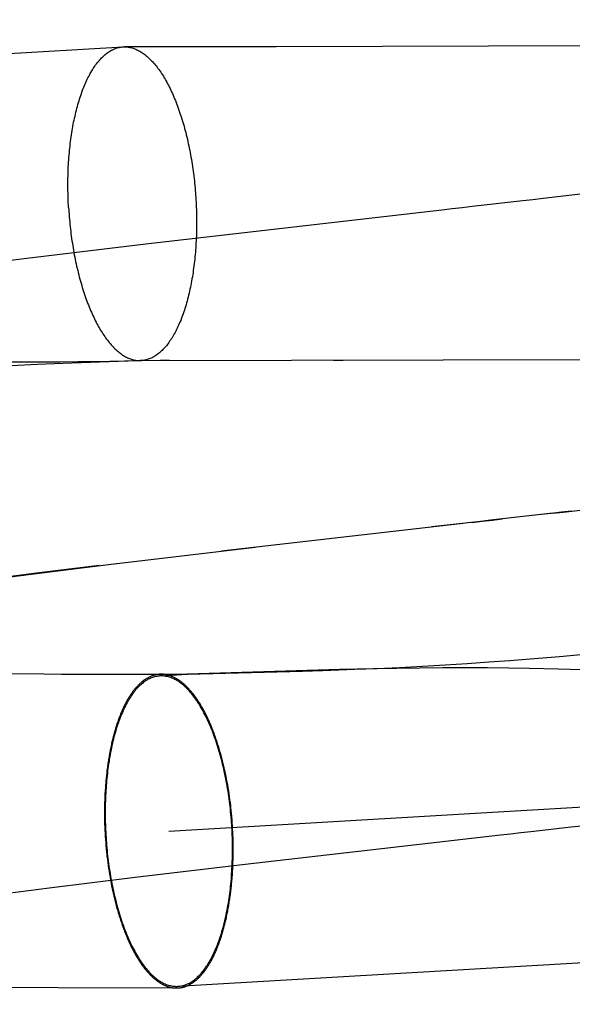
# Model space of a CAD drawing. Header units: inches. Extents: x 0 to 204, y 0 to 132.
# Tile 78 of 113: x 113.0594 to 113.128, y 48.9694 to 49.0916. Entities that reach past the tile are written whole.
import ezdxf

# ---------------------------------------------------------------- set-up
doc = ezdxf.new("R2010")
doc.units = ezdxf.units.IN
doc.header["$LTSCALE"] = 11.243375
doc.header["$MEASUREMENT"] = 0
doc.linetypes.add('HIDDEN', pattern=[0.2, 0.1, -0.1])
doc.layers.add('DEFAULT_2', color=8, linetype='HIDDEN')

msp = doc.modelspace()

# ---------------------------------------------------------------- linework, layer by layer
at = {"layer": 'DEFAULT_2', "color": 8, "linetype": 'HIDDEN'}
for p, q in [((113.11, 50.77775), (113.11, 47.30859)), ((112.58339, 49.05965), (113.07227, 49.08818)), ((113.07227, 49.08818), (113.07246, 49.08819)), ((113.07587, 49.08818), (113.07246, 49.08819)), ((113.09127, 49.08819), (113.07587, 49.08818)), ((113.14615, 49.08836), (113.09127, 49.08819)), ((113.0751, 49.0637), (113.06033, 49.06193)), ((113.06033, 49.06193), (113.05075, 49.06073)), ((113.0584, 49.0491), (113.06008, 49.04909)), ((113.06008, 49.04909), (113.06244, 49.04909)), ((113.06244, 49.04909), (113.06449, 49.0491)), ((113.06449, 49.0491), (113.0667, 49.04912)), ((113.06935, 49.04907), (113.06478, 49.0489)), ((113.0667, 49.04912), (113.0688, 49.04915)), ((113.0688, 49.04915), (113.07428, 49.04925)), ((113.07409, 49.04923), (113.06935, 49.04907)), ((113.07437, 49.04924), (113.07409, 49.04923)), ((113.07428, 49.04925), (113.07444, 49.04925)), ((113.07435, 49.04924), (113.16553, 49.04944)), ((113.07435, 49.04924), (113.07454, 49.04925)), ((113.07447, 49.04925), (113.07439, 49.04924)), ((113.07444, 49.04925), (113.07448, 49.04925)), ((113.07452, 49.04925), (113.07448, 49.04925)), ((113.0745, 49.04925), (113.07452, 49.04925)), ((113.07454, 49.04925), (113.07453, 49.04925)), ((113.07454, 49.04925), (113.07459, 49.04925)), ((113.07802, 49.04925), (113.07687, 49.04925)), ((113.09961, 49.04927), (113.09838, 49.04927)), ((113.06163, 49.04877), (113.05836, 49.04861)), ((113.06478, 49.0489), (113.06163, 49.04877)), ((113.07044, 49.02394), (113.08867, 49.02608)), ((113.06084, 49.02275), (113.07147, 49.02405)), ((113.06931, 49.02381), (113.06152, 49.02286)), ((113.05197, 49.02163), (113.06084, 49.02275)), ((113.06152, 49.02286), (113.052, 49.02167)), ((113.07795, 48.99085), (113.61583, 49.02224)), ((113.12644, 49.01253), (113.13798, 49.01355)), ((113.12281, 49.01223), (113.12644, 49.01253)), ((113.1038, 49.01104), (113.1066, 49.01117)), ((113.1066, 49.01117), (113.10944, 49.01132)), ((113.11198, 49.0111), (113.1091, 49.01108)), ((113.10944, 49.01132), (113.11225, 49.01148)), ((113.11479, 49.01111), (113.11198, 49.0111)), ((113.11225, 49.01148), (113.115, 49.01165)), ((113.11752, 49.0111), (113.11479, 49.01111)), ((113.115, 49.01165), (113.11768, 49.01184)), ((113.12015, 49.01107), (113.11752, 49.0111)), ((113.11768, 49.01184), (113.12028, 49.01203)), ((113.12028, 49.01203), (113.12281, 49.01223)), ((113.05489, 49.01041), (113.06818, 49.01035)), ((113.06461, 49.01035), (113.08027, 49.01031)), ((113.07683, 49.01011), (113.08027, 49.01031)), ((113.08027, 49.01031), (113.08023, 49.01031)), ((113.09919, 49.01089), (113.08027, 49.01031)), ((113.08027, 49.01031), (113.09454, 49.0107)), ((113.09454, 49.0107), (113.09707, 49.01078)), ((113.09707, 49.01078), (113.10105, 49.01093)), ((113.10336, 49.01099), (113.09919, 49.01089)), ((113.10105, 49.01093), (113.1038, 49.01104)), ((113.10621, 49.01104), (113.10336, 49.01099)), ((113.1091, 49.01108), (113.10621, 49.01104)), ((113.12268, 49.01103), (113.12015, 49.01107)), ((113.12629, 49.01095), (113.12268, 49.01103)), ((113.13076, 49.01083), (113.12629, 49.01095)), ((113.07908, 48.97159), (113.61695, 49.00298)), ((113.08512, 48.9973), (113.08505, 48.99766)), ((113.08519, 48.99694), (113.08512, 48.9973)), ((113.08526, 48.99658), (113.08519, 48.99694)), ((113.08532, 48.99621), (113.08526, 48.99658)), ((113.07002, 48.9955), (113.07, 48.99513)), ((113.07004, 48.99587), (113.07002, 48.9955)), ((113.07007, 48.99624), (113.07004, 48.99587)), ((113.08538, 48.99584), (113.08532, 48.99621)), ((113.08543, 48.99547), (113.08538, 48.99584)), ((113.08549, 48.9951), (113.08543, 48.99547)), ((113.06997, 48.994), (113.06996, 48.99363)), ((113.06998, 48.99438), (113.06997, 48.994)), ((113.06999, 48.99476), (113.06998, 48.99438)), ((113.07, 48.99513), (113.06999, 48.99476)), ((113.08554, 48.99472), (113.08549, 48.9951)), ((113.08559, 48.99435), (113.08554, 48.99472)), ((113.06996, 48.99363), (113.06996, 48.99325)), ((113.06996, 48.99325), (113.06996, 48.99287)), ((113.06996, 48.99287), (113.06997, 48.99249)), ((113.08569, 48.99341), (113.08565, 48.99378)), ((113.08573, 48.99303), (113.08569, 48.99341)), ((113.08576, 48.99265), (113.08573, 48.99303)), ((113.06997, 48.99249), (113.06997, 48.99211)), ((113.06997, 48.99211), (113.06998, 48.99172)), ((113.06998, 48.99172), (113.07, 48.99134)), ((113.0858, 48.99226), (113.08576, 48.99265)), ((113.08582, 48.99188), (113.0858, 48.99226)), ((113.08585, 48.9915), (113.08582, 48.99188)), ((113.07, 48.99134), (113.07001, 48.99096)), ((113.07001, 48.99096), (113.07003, 48.99058)), ((113.07003, 48.99058), (113.07005, 48.9902)), ((113.08587, 48.99112), (113.08585, 48.9915)), ((113.08589, 48.99074), (113.08587, 48.99112)), ((113.08591, 48.99035), (113.08589, 48.99074)), ((113.08592, 48.98997), (113.08591, 48.99035)), ((113.07005, 48.9902), (113.07008, 48.98981)), ((113.07008, 48.98981), (113.07011, 48.98943)), ((113.07011, 48.98943), (113.07014, 48.98905)), ((113.08593, 48.98959), (113.08592, 48.98997)), ((113.08594, 48.98921), (113.08593, 48.98959)), ((113.08594, 48.98883), (113.08594, 48.98921)), ((113.07014, 48.98905), (113.07017, 48.98867)), ((113.07017, 48.98867), (113.07021, 48.98829)), ((113.07021, 48.98829), (113.07025, 48.98791)), ((113.08593, 48.98769), (113.08594, 48.98807)), ((113.08594, 48.98845), (113.08594, 48.98883)), ((113.08594, 48.98807), (113.08594, 48.98845)), ((113.08741, 48.98674), (113.10547, 48.98882)), ((113.07032, 48.98735), (113.07037, 48.98697)), ((113.07037, 48.98697), (113.07042, 48.9866)), ((113.07375, 48.98512), (113.08741, 48.98674)), ((113.0859, 48.98657), (113.08591, 48.98694)), ((113.08591, 48.98694), (113.08593, 48.98732)), ((113.08593, 48.98732), (113.08593, 48.98769)), ((113.07042, 48.9866), (113.07047, 48.98623)), ((113.07047, 48.98623), (113.07053, 48.98586)), ((113.07053, 48.98586), (113.07059, 48.98549)), ((113.07059, 48.98549), (113.07065, 48.98512)), ((113.08584, 48.98546), (113.08586, 48.98582)), ((113.08586, 48.98582), (113.08588, 48.98619)), ((113.08588, 48.98619), (113.0859, 48.98657)), ((113.06311, 48.98382), (113.07375, 48.98512)), ((113.07065, 48.98512), (113.07071, 48.98476)), ((113.07071, 48.98476), (113.07078, 48.98439)), ((113.07078, 48.98439), (113.07085, 48.98403)), ((113.05424, 48.98269), (113.06311, 48.98382)), ((113.05467, 48.9715), (113.06421, 48.97143)), ((113.06421, 48.97143), (113.0789, 48.97138))]:
    msp.add_line(p, q, dxfattribs=at)
for points in [[(113.0655, 49.06825), (113.06548, 49.06855), (113.06547, 49.06885), (113.06545, 49.06915), (113.06544, 49.06945), (113.06543, 49.06975), (113.06543, 49.07005), (113.06542, 49.07035), (113.06542, 49.07065), (113.06542, 49.07095), (113.06542, 49.07125), (113.06542, 49.07154), (113.06542, 49.07184), (113.06543, 49.07213), (113.06544, 49.07243), (113.06545, 49.07272), (113.06546, 49.07302), (113.06547, 49.07331), (113.06549, 49.0736), (113.06551, 49.07389), (113.06553, 49.07418), (113.06555, 49.07446), (113.06557, 49.07475), (113.0656, 49.07503), (113.06562, 49.07532), (113.06565, 49.0756), (113.06568, 49.07588), (113.06571, 49.07616), (113.06575, 49.07643), (113.06578, 49.07671), (113.06582, 49.07698), (113.06586, 49.07725), (113.0659, 49.07752), (113.06594, 49.07779), (113.06599, 49.07805), (113.06604, 49.07831), (113.06608, 49.07857), (113.06613, 49.07883), (113.06619, 49.07908), (113.06624, 49.07934), (113.0663, 49.07959), (113.06635, 49.07983), (113.06641, 49.08008), (113.06647, 49.08032), (113.06653, 49.08056), (113.0666, 49.0808), (113.06666, 49.08103), (113.06673, 49.08126), (113.0668, 49.08149), (113.06687, 49.08171), (113.06694, 49.08194), (113.06701, 49.08215), (113.06709, 49.08237), (113.06716, 49.08258), (113.06724, 49.08279), (113.06732, 49.083), (113.0674, 49.0832), (113.06748, 49.0834), (113.06756, 49.08359), (113.06765, 49.08378), (113.06773, 49.08397), (113.06782, 49.08416), (113.06791, 49.08434), (113.068, 49.08452), (113.06809, 49.08469), (113.06818, 49.08486), (113.06828, 49.08502), (113.06837, 49.08519), (113.06847, 49.08534), (113.06857, 49.0855), (113.06866, 49.08565), (113.06876, 49.08579), (113.06886, 49.08594), (113.06897, 49.08607), (113.06907, 49.08621), (113.06917, 49.08634), (113.06928, 49.08646), (113.06938, 49.08658), (113.06949, 49.0867), (113.0696, 49.08681), (113.06971, 49.08692), (113.06982, 49.08703), (113.06993, 49.08713), (113.07004, 49.08722), (113.07015, 49.08731), (113.07026, 49.0874), (113.07038, 49.08748), (113.07049, 49.08756), (113.07061, 49.08763), (113.07072, 49.0877), (113.07084, 49.08777), (113.07095, 49.08783), (113.07107, 49.08788), (113.07119, 49.08793), (113.07131, 49.08798), (113.07143, 49.08802), (113.07155, 49.08806), (113.07167, 49.08809), (113.07179, 49.08812), (113.07191, 49.08814), (113.07203, 49.08816), (113.07215, 49.08817), (113.07227, 49.08818)], [(113.07246, 49.08819), (113.07251, 49.08819), (113.07264, 49.08818), (113.07276, 49.08817), (113.07288, 49.08816), (113.07301, 49.08814), (113.07313, 49.08812), (113.07325, 49.08809), (113.07337, 49.08806), (113.0735, 49.08802), (113.07362, 49.08798), (113.07374, 49.08794), (113.07387, 49.08789), (113.07399, 49.08783), (113.07411, 49.08777), (113.07423, 49.08771), (113.07436, 49.08764), (113.07448, 49.08757), (113.0746, 49.08749), (113.07472, 49.08741), (113.07484, 49.08732), (113.07496, 49.08723), (113.07508, 49.08713), (113.0752, 49.08703), (113.07532, 49.08693), (113.07544, 49.08682), (113.07556, 49.08671), (113.07568, 49.08659), (113.0758, 49.08647), (113.07592, 49.08635), (113.07603, 49.08622), (113.07615, 49.08608), (113.07626, 49.08595), (113.07638, 49.08581), (113.07649, 49.08566), (113.0766, 49.08551), (113.07672, 49.08536), (113.07683, 49.0852), (113.07694, 49.08504), (113.07705, 49.08487), (113.07716, 49.0847), (113.07727, 49.08453), (113.07737, 49.08435), (113.07748, 49.08417), (113.07759, 49.08399), (113.07769, 49.0838), (113.07779, 49.08361), (113.0779, 49.08341), (113.078, 49.08321), (113.0781, 49.08301), (113.0782, 49.08281), (113.07829, 49.0826), (113.07839, 49.08239), (113.07849, 49.08217), (113.07858, 49.08195), (113.07867, 49.08173), (113.07877, 49.08151), (113.07886, 49.08128), (113.07895, 49.08105), (113.07903, 49.08082), (113.07912, 49.08058), (113.07921, 49.08034), (113.07929, 49.0801), (113.07937, 49.07985), (113.07945, 49.07961), (113.07953, 49.07936), (113.07961, 49.0791), (113.07969, 49.07885), (113.07976, 49.07859), (113.07984, 49.07833), (113.07991, 49.07807), (113.07998, 49.07781), (113.08005, 49.07754), (113.08012, 49.07727), (113.08018, 49.077), (113.08025, 49.07673), (113.08031, 49.07645), (113.08037, 49.07618), (113.08043, 49.0759), (113.08049, 49.07562), (113.08054, 49.07534), (113.0806, 49.07506), (113.08065, 49.07477), (113.0807, 49.07449), (113.08075, 49.0742), (113.0808, 49.07391), (113.08085, 49.07362), (113.08089, 49.07333), (113.08093, 49.07304), (113.08097, 49.07275), (113.08101, 49.07245), (113.08105, 49.07216), (113.08108, 49.07186), (113.08112, 49.07157), (113.08115, 49.07127), (113.08118, 49.07097), (113.0812, 49.07067), (113.08123, 49.07037), (113.08125, 49.07008), (113.08128, 49.06978), (113.0813, 49.06948), (113.08132, 49.06918)], [(113.14666, 49.0719), (113.12441, 49.06936), (113.12316, 49.06921), (113.12191, 49.06907), (113.11562, 49.06836)], [(113.08132, 49.06918), (113.08133, 49.06888), (113.08135, 49.06858), (113.08136, 49.06828), (113.08137, 49.06798), (113.08138, 49.06768), (113.08139, 49.06738), (113.08139, 49.06708), (113.0814, 49.06678), (113.0814, 49.06648), (113.0814, 49.06619), (113.08139, 49.06589), (113.08139, 49.06559), (113.08138, 49.0653), (113.08138, 49.065), (113.08137, 49.06471), (113.08135, 49.06442), (113.08134, 49.06412), (113.08132, 49.06383), (113.08131, 49.06354), (113.08129, 49.06325), (113.08127, 49.06297), (113.08124, 49.06268), (113.08122, 49.0624), (113.08119, 49.06211), (113.08116, 49.06183), (113.08113, 49.06155), (113.0811, 49.06128), (113.08107, 49.061), (113.08103, 49.06072), (113.08099, 49.06045), (113.08095, 49.06018), (113.08091, 49.05991), (113.08087, 49.05965), (113.08082, 49.05938), (113.08078, 49.05912), (113.08073, 49.05886), (113.08068, 49.0586), (113.08063, 49.05835), (113.08057, 49.0581), (113.08052, 49.05785), (113.08046, 49.0576), (113.0804, 49.05735), (113.08034, 49.05711), (113.08028, 49.05687), (113.08022, 49.05663), (113.08015, 49.0564), (113.08009, 49.05617), (113.08002, 49.05594), (113.07995, 49.05572), (113.07988, 49.0555), (113.0798, 49.05528), (113.07973, 49.05506), (113.07965, 49.05485), (113.07957, 49.05464), (113.0795, 49.05444), (113.07942, 49.05423), (113.07933, 49.05403), (113.07925, 49.05384), (113.07917, 49.05365), (113.07908, 49.05346), (113.07899, 49.05327), (113.0789, 49.05309), (113.07881, 49.05292), (113.07872, 49.05274), (113.07863, 49.05257), (113.07854, 49.05241), (113.07844, 49.05225), (113.07835, 49.05209), (113.07825, 49.05193), (113.07815, 49.05178), (113.07805, 49.05164), (113.07795, 49.0515), (113.07785, 49.05136), (113.07774, 49.05122), (113.07764, 49.05109), (113.07754, 49.05097), (113.07743, 49.05085), (113.07732, 49.05073), (113.07722, 49.05062), (113.07711, 49.05051), (113.077, 49.0504), (113.07689, 49.05031), (113.07678, 49.05021), (113.07666, 49.05012), (113.07655, 49.05003), (113.07644, 49.04995), (113.07632, 49.04987), (113.07621, 49.0498), (113.07609, 49.04973), (113.07598, 49.04967), (113.07586, 49.04961), (113.07574, 49.04955), (113.07562, 49.0495), (113.07551, 49.04945), (113.07539, 49.04941), (113.07527, 49.04937), (113.07515, 49.04934), (113.07503, 49.04931), (113.07491, 49.04929), (113.07479, 49.04927), (113.07466, 49.04926), (113.07454, 49.04925)], [(113.0655, 49.06825), (113.06552, 49.06795), (113.06554, 49.06766), (113.06556, 49.06736), (113.06558, 49.06706), (113.06561, 49.06676), (113.06564, 49.06646), (113.06567, 49.06616), (113.0657, 49.06587), (113.06573, 49.06557), (113.06577, 49.06527), (113.0658, 49.06498), (113.06584, 49.06469), (113.06588, 49.06439), (113.06592, 49.0641), (113.06597, 49.06381), (113.06601, 49.06352), (113.06606, 49.06323), (113.06611, 49.06294), (113.06616, 49.06266), (113.06621, 49.06237), (113.06627, 49.06209), (113.06633, 49.06181), (113.06638, 49.06153), (113.06644, 49.06125), (113.0665, 49.06098), (113.06657, 49.0607), (113.06663, 49.06043), (113.0667, 49.06016), (113.06676, 49.05989), (113.06683, 49.05963), (113.0669, 49.05936), (113.06698, 49.0591), (113.06705, 49.05884), (113.06713, 49.05858), (113.0672, 49.05833), (113.06728, 49.05808), (113.06736, 49.05783), (113.06744, 49.05758), (113.06752, 49.05733), (113.06761, 49.05709), (113.06769, 49.05685), (113.06778, 49.05662), (113.06787, 49.05638), (113.06796, 49.05615), (113.06805, 49.05592), (113.06814, 49.0557), (113.06823, 49.05548), (113.06833, 49.05526), (113.06842, 49.05504), (113.06852, 49.05483), (113.06862, 49.05462), (113.06872, 49.05442), (113.06882, 49.05422), (113.06892, 49.05402), (113.06902, 49.05382), (113.06912, 49.05363), (113.06923, 49.05344), (113.06933, 49.05326), (113.06944, 49.05308), (113.06955, 49.0529), (113.06966, 49.05273), (113.06976, 49.05256), (113.06987, 49.05239), (113.06999, 49.05223), (113.0701, 49.05208), (113.07021, 49.05192), (113.07032, 49.05177), (113.07044, 49.05163), (113.07055, 49.05148), (113.07067, 49.05135), (113.07078, 49.05121), (113.0709, 49.05108), (113.07102, 49.05096), (113.07113, 49.05084), (113.07125, 49.05072), (113.07137, 49.05061), (113.07149, 49.0505), (113.07161, 49.0504), (113.07173, 49.0503), (113.07185, 49.0502), (113.07197, 49.05011), (113.07209, 49.05003), (113.07221, 49.04994), (113.07234, 49.04987), (113.07246, 49.04979), (113.07258, 49.04972), (113.0727, 49.04966), (113.07282, 49.0496), (113.07295, 49.04955), (113.07307, 49.0495), (113.07319, 49.04945), (113.07332, 49.04941), (113.07344, 49.04937), (113.07356, 49.04934), (113.07369, 49.04931), (113.07381, 49.04929), (113.07393, 49.04927), (113.07405, 49.04926), (113.07418, 49.04925), (113.0743, 49.04924), (113.07435, 49.04924)], [(113.11562, 49.06836), (113.11437, 49.06822), (113.11311, 49.06808), (113.11185, 49.06793), (113.0751, 49.0637)], [(113.12564, 49.03031), (113.1269, 49.03045), (113.13294, 49.03113)], [(113.12564, 49.03031), (113.1179, 49.02943), (113.11665, 49.02928), (113.11062, 49.0286)], [(113.11561, 49.02917), (113.11686, 49.02931), (113.11812, 49.02945), (113.11937, 49.02959)], [(113.12795, 49.03057), (113.12669, 49.03042), (113.12544, 49.03028), (113.12418, 49.03014)], [(113.11539, 49.02914), (113.11413, 49.029), (113.0845, 49.0256)], [(113.07683, 49.01011), (113.0767, 49.0101), (113.07656, 49.01008), (113.07643, 49.01006), (113.0763, 49.01004), (113.07617, 49.01), (113.07604, 49.00997), (113.07591, 49.00992), (113.07578, 49.00987), (113.07566, 49.00982), (113.07553, 49.00976), (113.0754, 49.00969), (113.07528, 49.00962), (113.07515, 49.00955), (113.07503, 49.00947), (113.0749, 49.00938), (113.07478, 49.00929), (113.07466, 49.00919), (113.07454, 49.00909), (113.07442, 49.00898), (113.0743, 49.00887), (113.07418, 49.00875), (113.07406, 49.00863), (113.07395, 49.0085), (113.07383, 49.00837), (113.07372, 49.00823), (113.07361, 49.00809), (113.0735, 49.00794), (113.07339, 49.00779), (113.07328, 49.00763), (113.07317, 49.00747), (113.07307, 49.0073), (113.07296, 49.00713), (113.07286, 49.00695), (113.07276, 49.00677), (113.07266, 49.00659), (113.07256, 49.0064), (113.07246, 49.0062), (113.07237, 49.006), (113.07227, 49.0058), (113.07218, 49.00559), (113.07209, 49.00538), (113.072, 49.00517), (113.07191, 49.00495), (113.07183, 49.00472), (113.07175, 49.00449), (113.07166, 49.00426), (113.07158, 49.00403), (113.07151, 49.00379), (113.07143, 49.00355), (113.07135, 49.0033), (113.07128, 49.00305), (113.07121, 49.0028), (113.07114, 49.00254), (113.07108, 49.00228), (113.07101, 49.00201), (113.07095, 49.00175), (113.07089, 49.00148), (113.07083, 49.0012), (113.07077, 49.00093), (113.07072, 49.00065), (113.07066, 49.00037), (113.07061, 49.00008), (113.07056, 48.9998), (113.07052, 48.99951), (113.07047, 48.99922), (113.07043, 48.99892), (113.07039, 48.99862), (113.07035, 48.99833), (113.07032, 48.99802), (113.07028, 48.99772), (113.07025, 48.99742), (113.07022, 48.99711), (113.0702, 48.9968), (113.07017, 48.99649), (113.07015, 48.99618), (113.07013, 48.99587), (113.07011, 48.99555), (113.07009, 48.99523), (113.07008, 48.99492), (113.07007, 48.9946), (113.07006, 48.99428), (113.07005, 48.99396), (113.07005, 48.99364), (113.07005, 48.99331), (113.07005, 48.99299), (113.07005, 48.99267), (113.07005, 48.99234), (113.07006, 48.99202), (113.07007, 48.99169), (113.07008, 48.99137), (113.07009, 48.99104), (113.07011, 48.99072), (113.07013, 48.99039)], [(113.07701, 49.01032), (113.07697, 49.01032), (113.07689, 49.01032), (113.07682, 49.01032), (113.07674, 49.01031), (113.07666, 49.0103), (113.07658, 49.01029), (113.07651, 49.01028), (113.07643, 49.01027), (113.07635, 49.01025), (113.07628, 49.01024), (113.0762, 49.01022), (113.07612, 49.0102), (113.07605, 49.01018), (113.07597, 49.01015), (113.07589, 49.01013), (113.07582, 49.0101), (113.07574, 49.01007), (113.07567, 49.01004), (113.07559, 49.01), (113.07552, 49.00997), (113.07544, 49.00993), (113.07537, 49.00989), (113.07529, 49.00985), (113.07522, 49.00981), (113.07515, 49.00976), (113.07507, 49.00972), (113.075, 49.00967), (113.07493, 49.00962), (113.07486, 49.00957), (113.07478, 49.00951), (113.07471, 49.00946), (113.07464, 49.0094), (113.07457, 49.00934), (113.0745, 49.00928), (113.07443, 49.00922), (113.07436, 49.00916), (113.07429, 49.00909), (113.07422, 49.00902), (113.07415, 49.00895), (113.07408, 49.00888), (113.07401, 49.00881), (113.07394, 49.00873), (113.07388, 49.00866), (113.07381, 49.00858), (113.07374, 49.0085), (113.07367, 49.00842), (113.07361, 49.00833), (113.07354, 49.00825), (113.07348, 49.00816), (113.07341, 49.00807), (113.07335, 49.00798), (113.07328, 49.00789), (113.07322, 49.0078), (113.07316, 49.0077), (113.0731, 49.00761), (113.07303, 49.00751), (113.07297, 49.00741), (113.07291, 49.00731), (113.07285, 49.00721), (113.07279, 49.0071), (113.07273, 49.00699), (113.07267, 49.00689), (113.07261, 49.00678), (113.07255, 49.00667), (113.0725, 49.00656), (113.07244, 49.00644), (113.07238, 49.00633), (113.07233, 49.00621), (113.07227, 49.00609), (113.07222, 49.00597), (113.07216, 49.00585), (113.07211, 49.00573), (113.07206, 49.0056), (113.072, 49.00548), (113.07195, 49.00535), (113.0719, 49.00522), (113.07185, 49.00509), (113.0718, 49.00496), (113.07175, 49.00483), (113.0717, 49.0047), (113.07165, 49.00456), (113.0716, 49.00442), (113.07156, 49.00429), (113.07151, 49.00415), (113.07146, 49.00401), (113.07142, 49.00387), (113.07137, 49.00372), (113.07133, 49.00358), (113.07129, 49.00343), (113.07124, 49.00329), (113.0712, 49.00314), (113.07116, 49.00299), (113.07112, 49.00284), (113.07108, 49.00269), (113.07104, 49.00254), (113.071, 49.00238), (113.07096, 49.00223), (113.07092, 49.00207), (113.07089, 49.00192), (113.07085, 49.00176), (113.07081, 49.0016), (113.07078, 49.00144), (113.07074, 49.00128), (113.07071, 49.00112), (113.07068, 49.00095), (113.07065, 49.00079), (113.07061, 49.00063), (113.07058, 49.00046), (113.07055, 49.00029), (113.07052, 49.00013), (113.0705, 48.99996), (113.07047, 48.99979), (113.07044, 48.99962), (113.07041, 48.99945), (113.07039, 48.99927), (113.07036, 48.9991), (113.07034, 48.99893), (113.07032, 48.99875), (113.07029, 48.99858), (113.07027, 48.9984), (113.07025, 48.99823), (113.07023, 48.99805), (113.07021, 48.99787), (113.07019, 48.99769), (113.07017, 48.99751), (113.07016, 48.99733), (113.07014, 48.99715), (113.07012, 48.99697), (113.07011, 48.99679), (113.07009, 48.99661), (113.07007, 48.99624)], [(113.08578, 48.99131), (113.08576, 48.99163), (113.08573, 48.99196), (113.08571, 48.99228), (113.08568, 48.9926), (113.08565, 48.99293), (113.08562, 48.99325), (113.08559, 48.99357), (113.08555, 48.9939), (113.08552, 48.99422), (113.08548, 48.99454), (113.08543, 48.99486), (113.08539, 48.99517), (113.08534, 48.99549), (113.0853, 48.9958), (113.08525, 48.99612), (113.08519, 48.99643), (113.08514, 48.99674), (113.08508, 48.99705), (113.08502, 48.99736), (113.08496, 48.99766), (113.0849, 48.99797), (113.08484, 48.99827), (113.08477, 48.99857), (113.0847, 48.99886), (113.08463, 48.99916), (113.08456, 48.99945), (113.08448, 48.99974), (113.08441, 49.00003), (113.08433, 49.00031), (113.08425, 49.0006), (113.08417, 49.00087), (113.08408, 49.00115), (113.084, 49.00143), (113.08391, 49.0017), (113.08382, 49.00196), (113.08373, 49.00223), (113.08364, 49.00249), (113.08355, 49.00275), (113.08345, 49.003), (113.08336, 49.00325), (113.08326, 49.0035), (113.08316, 49.00374), (113.08306, 49.00398), (113.08295, 49.00422), (113.08285, 49.00445), (113.08274, 49.00468), (113.08264, 49.0049), (113.08253, 49.00512), (113.08242, 49.00534), (113.08231, 49.00555), (113.0822, 49.00576), (113.08208, 49.00596), (113.08197, 49.00616), (113.08185, 49.00636), (113.08174, 49.00655), (113.08162, 49.00674), (113.0815, 49.00692), (113.08138, 49.0071), (113.08126, 49.00727), (113.08114, 49.00744), (113.08101, 49.0076), (113.08089, 49.00776), (113.08077, 49.00791), (113.08064, 49.00806), (113.08052, 49.0082), (113.08039, 49.00834), (113.08026, 49.00848), (113.08013, 49.00861), (113.08, 49.00873), (113.07988, 49.00885), (113.07975, 49.00896), (113.07962, 49.00907), (113.07948, 49.00917), (113.07935, 49.00927), (113.07922, 49.00936), (113.07909, 49.00945), (113.07896, 49.00953), (113.07882, 49.00961), (113.07869, 49.00968), (113.07856, 49.00975), (113.07843, 49.00981), (113.07829, 49.00986), (113.07816, 49.00991), (113.07803, 49.00996), (113.07789, 49.01), (113.07776, 49.01003), (113.07762, 49.01006), (113.07749, 49.01008), (113.07736, 49.0101), (113.07723, 49.01011), (113.07709, 49.01012), (113.07696, 49.01012), (113.07683, 49.01011)], [(113.08505, 48.99766), (113.08502, 48.99784), (113.08498, 48.99802), (113.08494, 48.9982), (113.0849, 48.99837), (113.08486, 48.99855), (113.08482, 48.99872), (113.08478, 48.9989), (113.08474, 48.99907), (113.0847, 48.99925), (113.08466, 48.99942), (113.08462, 48.99959), (113.08457, 48.99976), (113.08453, 48.99993), (113.08448, 49.0001), (113.08444, 49.00027), (113.08439, 49.00043), (113.08434, 49.0006), (113.0843, 49.00076), (113.08425, 49.00093), (113.0842, 49.00109), (113.08415, 49.00125), (113.0841, 49.00141), (113.08405, 49.00157), (113.084, 49.00173), (113.08395, 49.00189), (113.0839, 49.00205), (113.08384, 49.0022), (113.08379, 49.00236), (113.08374, 49.00251), (113.08368, 49.00266), (113.08363, 49.00282), (113.08357, 49.00297), (113.08352, 49.00311), (113.08346, 49.00326), (113.0834, 49.00341), (113.08334, 49.00355), (113.08329, 49.0037), (113.08323, 49.00384), (113.08317, 49.00398), (113.08311, 49.00412), (113.08305, 49.00426), (113.08299, 49.0044), (113.08293, 49.00454), (113.08287, 49.00467), (113.0828, 49.00481), (113.08274, 49.00494), (113.08268, 49.00507), (113.08261, 49.0052), (113.08255, 49.00533), (113.08249, 49.00546), (113.08242, 49.00558), (113.08236, 49.00571), (113.08229, 49.00583), (113.08222, 49.00595), (113.08216, 49.00607), (113.08209, 49.00619), (113.08202, 49.00631), (113.08196, 49.00642), (113.08189, 49.00654), (113.08182, 49.00665), (113.08175, 49.00676), (113.08168, 49.00687), (113.08161, 49.00698), (113.08154, 49.00708), (113.08147, 49.00719), (113.0814, 49.00729), (113.08133, 49.00739), (113.08126, 49.00749), (113.08119, 49.00759), (113.08112, 49.00769), (113.08104, 49.00778), (113.08097, 49.00788), (113.0809, 49.00797), (113.08082, 49.00806), (113.08075, 49.00815), (113.08068, 49.00823), (113.0806, 49.00832), (113.08053, 49.0084), (113.08046, 49.00848), (113.08038, 49.00857), (113.08031, 49.00864), (113.08023, 49.00872), (113.08016, 49.0088), (113.08008, 49.00887), (113.08, 49.00894), (113.07993, 49.00901), (113.07985, 49.00908), (113.07978, 49.00914), (113.0797, 49.00921), (113.07962, 49.00927), (113.07955, 49.00933), (113.07947, 49.00939), (113.07939, 49.00945), (113.07932, 49.00951), (113.07924, 49.00956), (113.07916, 49.00961), (113.07908, 49.00966), (113.079, 49.00971), (113.07893, 49.00976), (113.07885, 49.0098), (113.07877, 49.00984), (113.07869, 49.00989), (113.07861, 49.00992), (113.07854, 49.00996), (113.07846, 49.01), (113.07838, 49.01003), (113.0783, 49.01006), (113.07822, 49.01009), (113.07815, 49.01012), (113.07807, 49.01015), (113.07799, 49.01017), (113.07791, 49.01019), (113.07783, 49.01022), (113.07775, 49.01023), (113.07767, 49.01025), (113.0776, 49.01027), (113.07752, 49.01028), (113.07744, 49.01029), (113.07736, 49.0103), (113.07728, 49.01031), (113.0772, 49.01031), (113.07713, 49.01032), (113.07705, 49.01032), (113.07701, 49.01032)], [(113.08565, 48.99378), (113.08563, 48.99397), (113.08559, 48.99435)], [(113.1229, 48.9908), (113.12792, 48.99137), (113.12918, 48.99151), (113.13043, 48.99166), (113.13169, 48.9918), (113.14294, 48.99308)], [(113.07013, 48.99039), (113.07015, 48.99007), (113.07017, 48.98974), (113.07019, 48.98942), (113.07022, 48.98909), (113.07025, 48.98877), (113.07028, 48.98845), (113.07031, 48.98812), (113.07035, 48.9878), (113.07039, 48.98748), (113.07043, 48.98716), (113.07047, 48.98684), (113.07051, 48.98652), (113.07056, 48.98621), (113.07061, 48.98589), (113.07066, 48.98558), (113.07071, 48.98527), (113.07076, 48.98496), (113.07082, 48.98465), (113.07088, 48.98434), (113.07094, 48.98403), (113.071, 48.98373), (113.07107, 48.98343), (113.07113, 48.98313), (113.0712, 48.98283), (113.07127, 48.98254), (113.07135, 48.98225), (113.07142, 48.98196), (113.0715, 48.98167), (113.07158, 48.98138), (113.07165, 48.9811), (113.07174, 48.98082), (113.07182, 48.98055), (113.07191, 48.98027), (113.07199, 48.98), (113.07208, 48.97973), (113.07217, 48.97947), (113.07226, 48.97921), (113.07236, 48.97895), (113.07245, 48.9787), (113.07255, 48.97845), (113.07265, 48.9782), (113.07275, 48.97796), (113.07285, 48.97772), (113.07295, 48.97748), (113.07305, 48.97725), (113.07316, 48.97702), (113.07327, 48.97679), (113.07337, 48.97657), (113.07348, 48.97636), (113.0736, 48.97614), (113.07371, 48.97594), (113.07382, 48.97573), (113.07393, 48.97553), (113.07405, 48.97534), (113.07417, 48.97515), (113.07428, 48.97496), (113.0744, 48.97478), (113.07452, 48.9746), (113.07464, 48.97443), (113.07477, 48.97426), (113.07489, 48.9741), (113.07501, 48.97394), (113.07514, 48.97378), (113.07526, 48.97364), (113.07539, 48.97349), (113.07551, 48.97335), (113.07564, 48.97322), (113.07577, 48.97309), (113.0759, 48.97297), (113.07603, 48.97285), (113.07616, 48.97274), (113.07629, 48.97263), (113.07642, 48.97252), (113.07655, 48.97243), (113.07668, 48.97233), (113.07681, 48.97225), (113.07695, 48.97216), (113.07708, 48.97209), (113.07721, 48.97202), (113.07734, 48.97195), (113.07748, 48.97189), (113.07761, 48.97183), (113.07774, 48.97178), (113.07788, 48.97174), (113.07801, 48.9717), (113.07815, 48.97167), (113.07828, 48.97164), (113.07841, 48.97162), (113.07855, 48.9716), (113.07868, 48.97159), (113.07881, 48.97158), (113.07894, 48.97158), (113.07908, 48.97159)], [(113.07908, 48.97159), (113.07921, 48.9716), (113.07934, 48.97161), (113.07947, 48.97163), (113.0796, 48.97166), (113.07973, 48.97169), (113.07986, 48.97173), (113.07999, 48.97177), (113.08012, 48.97182), (113.08025, 48.97188), (113.08038, 48.97194), (113.0805, 48.972), (113.08063, 48.97207), (113.08075, 48.97215), (113.08088, 48.97223), (113.081, 48.97232), (113.08112, 48.97241), (113.08125, 48.9725), (113.08137, 48.97261), (113.08149, 48.97271), (113.08161, 48.97283), (113.08172, 48.97294), (113.08184, 48.97307), (113.08196, 48.97319), (113.08207, 48.97333), (113.08218, 48.97347), (113.0823, 48.97361), (113.08241, 48.97376), (113.08252, 48.97391), (113.08263, 48.97407), (113.08273, 48.97423), (113.08284, 48.9744), (113.08294, 48.97457), (113.08305, 48.97474), (113.08315, 48.97492), (113.08325, 48.97511), (113.08334, 48.9753), (113.08344, 48.97549), (113.08354, 48.97569), (113.08363, 48.9759), (113.08372, 48.9761), (113.08381, 48.97631), (113.0839, 48.97653), (113.08399, 48.97675), (113.08407, 48.97697), (113.08416, 48.9772), (113.08424, 48.97743), (113.08432, 48.97767), (113.0844, 48.97791), (113.08447, 48.97815), (113.08455, 48.9784), (113.08462, 48.97865), (113.08469, 48.9789), (113.08476, 48.97916), (113.08483, 48.97942), (113.08489, 48.97968), (113.08496, 48.97995), (113.08502, 48.98022), (113.08508, 48.98049), (113.08513, 48.98077), (113.08519, 48.98105), (113.08524, 48.98133), (113.08529, 48.98161), (113.08534, 48.9819), (113.08539, 48.98219), (113.08543, 48.98248), (113.08547, 48.98278), (113.08551, 48.98307), (113.08555, 48.98337), (113.08559, 48.98367), (113.08562, 48.98398), (113.08565, 48.98428), (113.08568, 48.98459), (113.08571, 48.9849), (113.08573, 48.98521), (113.08575, 48.98552), (113.08578, 48.98583), (113.08579, 48.98615), (113.08581, 48.98646), (113.08582, 48.98678), (113.08583, 48.9871), (113.08584, 48.98742), (113.08585, 48.98774), (113.08585, 48.98806), (113.08586, 48.98838), (113.08586, 48.98871), (113.08586, 48.98903), (113.08585, 48.98935), (113.08584, 48.98968), (113.08584, 48.99), (113.08582, 48.99033), (113.08581, 48.99065), (113.0858, 48.99098), (113.08578, 48.99131)], [(113.10547, 48.98882), (113.11914, 48.99038), (113.12039, 48.99052), (113.12165, 48.99066), (113.1229, 48.9908)], [(113.07025, 48.98791), (113.07027, 48.98772), (113.07032, 48.98735)], [(113.0789, 48.97138), (113.07893, 48.97138), (113.07901, 48.97138), (113.07909, 48.97138), (113.07917, 48.97139), (113.07924, 48.97139), (113.07932, 48.9714), (113.0794, 48.97141), (113.07947, 48.97143), (113.07955, 48.97144), (113.07963, 48.97146), (113.0797, 48.97148), (113.07978, 48.9715), (113.07986, 48.97152), (113.07993, 48.97154), (113.08001, 48.97157), (113.08009, 48.9716), (113.08016, 48.97163), (113.08024, 48.97166), (113.08031, 48.97169), (113.08039, 48.97173), (113.08046, 48.97177), (113.08053, 48.9718), (113.08061, 48.97185), (113.08068, 48.97189), (113.08076, 48.97193), (113.08083, 48.97198), (113.0809, 48.97203), (113.08098, 48.97208), (113.08105, 48.97213), (113.08112, 48.97218), (113.08119, 48.97224), (113.08126, 48.97229), (113.08133, 48.97235), (113.08141, 48.97241), (113.08148, 48.97248), (113.08155, 48.97254), (113.08162, 48.97261), (113.08169, 48.97267), (113.08175, 48.97274), (113.08182, 48.97282), (113.08189, 48.97289), (113.08196, 48.97296), (113.08203, 48.97304), (113.0821, 48.97312), (113.08216, 48.9732), (113.08223, 48.97328), (113.08229, 48.97336), (113.08236, 48.97345), (113.08243, 48.97353), (113.08249, 48.97362), (113.08255, 48.97371), (113.08262, 48.9738), (113.08268, 48.9739), (113.08274, 48.97399), (113.08281, 48.97409), (113.08287, 48.97419), (113.08293, 48.97429), (113.08299, 48.97439), (113.08305, 48.97449), (113.08311, 48.9746), (113.08317, 48.9747), (113.08323, 48.97481), (113.08329, 48.97492), (113.08335, 48.97503), (113.08341, 48.97514), (113.08346, 48.97526), (113.08352, 48.97537), (113.08358, 48.97549), (113.08363, 48.97561), (113.08369, 48.97573), (113.08374, 48.97585), (113.08379, 48.97597), (113.08385, 48.97609), (113.0839, 48.97622), (113.08395, 48.97635), (113.084, 48.97647), (113.08405, 48.9766), (113.0841, 48.97673), (113.08415, 48.97687), (113.0842, 48.977), (113.08425, 48.97714), (113.0843, 48.97727), (113.08435, 48.97741), (113.08439, 48.97755), (113.08444, 48.97769), (113.08449, 48.97783), (113.08453, 48.97797), (113.08457, 48.97812), (113.08462, 48.97826), (113.08466, 48.97841), (113.0847, 48.97856), (113.08474, 48.97871), (113.08479, 48.97886), (113.08483, 48.97901), (113.08487, 48.97916), (113.0849, 48.97931), (113.08494, 48.97947), (113.08498, 48.97962), (113.08502, 48.97978), (113.08505, 48.97994), (113.08509, 48.9801), (113.08512, 48.98026), (113.08516, 48.98042), (113.08519, 48.98058), (113.08523, 48.98074), (113.08526, 48.98091), (113.08529, 48.98107), (113.08532, 48.98124), (113.08535, 48.9814), (113.08538, 48.98157), (113.08541, 48.98174), (113.08543, 48.98191), (113.08546, 48.98208), (113.08549, 48.98225), (113.08551, 48.98242), (113.08554, 48.98259), (113.08556, 48.98277), (113.08559, 48.98294), (113.08561, 48.98312), (113.08563, 48.98329), (113.08565, 48.98347), (113.08567, 48.98365), (113.08569, 48.98383), (113.08571, 48.984), (113.08573, 48.98418), (113.08575, 48.98436), (113.08576, 48.98454), (113.08578, 48.98472), (113.0858, 48.98491), (113.08581, 48.98509), (113.08584, 48.98546)], [(113.07085, 48.98403), (113.07089, 48.98386), (113.07092, 48.98368), (113.07096, 48.9835), (113.071, 48.98332), (113.07104, 48.98315), (113.07108, 48.98297), (113.07112, 48.9828), (113.07116, 48.98262), (113.0712, 48.98245), (113.07125, 48.98228), (113.07129, 48.98211), (113.07133, 48.98194), (113.07138, 48.98177), (113.07142, 48.9816), (113.07147, 48.98143), (113.07151, 48.98126), (113.07156, 48.9811), (113.07161, 48.98093), (113.07165, 48.98077), (113.0717, 48.98061), (113.07175, 48.98044), (113.0718, 48.98028), (113.07185, 48.98012), (113.0719, 48.97996), (113.07195, 48.97981), (113.07201, 48.97965), (113.07206, 48.97949), (113.07211, 48.97934), (113.07217, 48.97919), (113.07222, 48.97903), (113.07228, 48.97888), (113.07233, 48.97873), (113.07239, 48.97858), (113.07244, 48.97843), (113.0725, 48.97829), (113.07256, 48.97814), (113.07262, 48.978), (113.07268, 48.97785), (113.07273, 48.97771), (113.07279, 48.97757), (113.07285, 48.97743), (113.07292, 48.9773), (113.07298, 48.97716), (113.07304, 48.97702), (113.0731, 48.97689), (113.07316, 48.97676), (113.07323, 48.97663), (113.07329, 48.9765), (113.07335, 48.97637), (113.07342, 48.97624), (113.07348, 48.97611), (113.07355, 48.97599), (113.07361, 48.97587), (113.07368, 48.97575), (113.07375, 48.97563), (113.07381, 48.97551), (113.07388, 48.97539), (113.07395, 48.97527), (113.07402, 48.97516), (113.07408, 48.97505), (113.07415, 48.97494), (113.07422, 48.97483), (113.07429, 48.97472), (113.07436, 48.97461), (113.07443, 48.97451), (113.0745, 48.97441), (113.07457, 48.9743), (113.07464, 48.9742), (113.07472, 48.97411), (113.07479, 48.97401), (113.07486, 48.97391), (113.07493, 48.97382), (113.07501, 48.97373), (113.07508, 48.97364), (113.07515, 48.97355), (113.07523, 48.97346), (113.0753, 48.97338), (113.07537, 48.97329), (113.07545, 48.97321), (113.07552, 48.97313), (113.0756, 48.97305), (113.07567, 48.97298), (113.07575, 48.9729), (113.07582, 48.97283), (113.0759, 48.97276), (113.07597, 48.97269), (113.07605, 48.97262), (113.07613, 48.97255), (113.0762, 48.97249), (113.07628, 48.97242), (113.07636, 48.97236), (113.07643, 48.9723), (113.07651, 48.97225), (113.07659, 48.97219), (113.07667, 48.97214), (113.07674, 48.97209), (113.07682, 48.97204), (113.0769, 48.97199), (113.07698, 48.97194), (113.07705, 48.9719), (113.07713, 48.97185), (113.07721, 48.97181), (113.07729, 48.97177), (113.07737, 48.97173), (113.07744, 48.9717), (113.07752, 48.97167), (113.0776, 48.97163), (113.07768, 48.9716), (113.07776, 48.97158), (113.07784, 48.97155), (113.07792, 48.97152), (113.07799, 48.9715), (113.07807, 48.97148), (113.07815, 48.97146), (113.07823, 48.97145), (113.07831, 48.97143), (113.07839, 48.97142), (113.07846, 48.97141), (113.07854, 48.9714), (113.07862, 48.97139), (113.0787, 48.97138), (113.07878, 48.97138), (113.07885, 48.97138), (113.0789, 48.97138)]]:
    msp.add_lwpolyline(points, dxfattribs=at)

doc.saveas('drawing.dxf')
